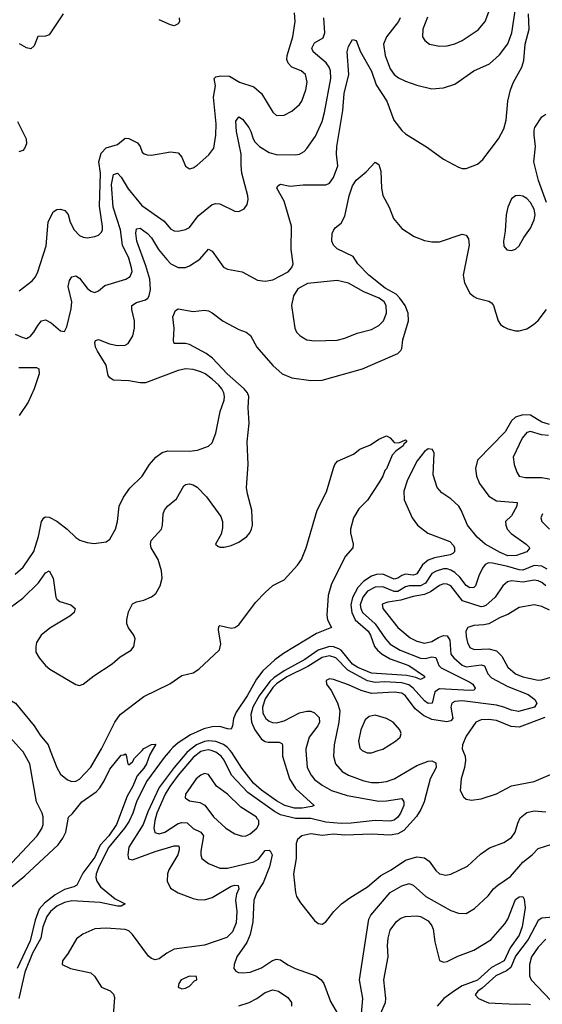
# Model space of a CAD drawing. Header units: inches. Extents: x 1552611 to 1694776, y 811966 to 917215.
# Tile 229 of 256: x 1584014 to 1586772, y 898660 to 903860. Entities that reach past the tile are written whole.
import ezdxf

# ---------------------------------------------------------------- set-up
doc = ezdxf.new("R2010")
doc.units = ezdxf.units.IN
doc.header["$MEASUREMENT"] = 0
doc.layers.add('B5889', color=7, linetype='Continuous')
doc.layers.add('B5980', color=7, linetype='Continuous')

msp = doc.modelspace()

# ---------------------------------------------------------------- linework, layer by layer
at = {"layer": 'B5889', "color": 5}
for points, elevation in [([(1583950, 899262.8), (1584041.9, 899338.1), (1584217.3, 899502.7), (1584242.5, 899537.5), (1584258.4, 899570), (1584271.5, 899648.5), (1584292.6, 899667.4), (1584341.7, 899730), (1584417.3, 899782.7), (1584437, 899803), (1584460.3, 899839.7), (1584490, 899901.3), (1584550, 899976.3), (1584563.1, 899976.9), (1584570, 899982), (1584576, 899976), (1584584.7, 899930), (1584590, 899924.7), (1584610, 899941), (1584620.5, 899959.5), (1584659.7, 900000)], 860), ([(1583973.6, 899406.4), (1584106.1, 899550), (1584131.9, 899588.1), (1584138.5, 899610), (1584138.6, 899650), (1584133.6, 899670), (1584102.8, 899730), (1584068.1, 899930), (1584032.9, 899992.9), (1584026.3, 900000)], 880), ([(1584713.7, 900000), (1584701.3, 899978.7), (1584683.5, 899930), (1584670, 899906.9), (1584634.2, 899865.8), (1584610, 899808.7), (1584580.9, 899759.1), (1584525.8, 899610), (1584483.8, 899550), (1584438.9, 899501.1), (1584410, 899437.4), (1584348, 899352), (1584315.5, 899290), (1584299.2, 899280.8), (1584250, 899266.2), (1584202.2, 899237.8), (1584145.1, 899194.9), (1584117.3, 899162.7), (1584095.4, 899104.6), (1584070, 898995.8), (1584000.3, 898850)], 860), ([(1584808.3, 900000), (1584776.6, 899963.4), (1584684.1, 899835.9), (1584629.8, 899730), (1584610.7, 899669.3), (1584592, 899628), (1584567.9, 899590), (1584484.7, 899490), (1584433.8, 899390), (1584418.3, 899350), (1584416.6, 899330), (1584421.6, 899310), (1584441.2, 899281.2), (1584517.9, 899217.9), (1584570.3, 899190), (1584550, 899178.5), (1584530, 899178.3), (1584438.1, 899198.1), (1584290, 899207.4), (1584250, 899197.7), (1584210, 899178.3), (1584176.1, 899150), (1584156.7, 899123.3), (1584135.5, 899070), (1584126.3, 899010), (1584082, 898930), (1584041.7, 898830), (1584010.1, 898690.1)], 880), ([(1584175.6, 900000), (1584210, 899910.2), (1584230, 899875.3), (1584265.7, 899845.7), (1584290, 899836.8), (1584310, 899838.9), (1584330, 899849.5), (1584390, 899912.7), (1584440.3, 900000)], 880), ([(1584908.9, 900000), (1584896.2, 899990), (1584828.7, 899911.3), (1584750, 899805.2), (1584690, 899676.7), (1584665.4, 899610), (1584590.1, 899490), (1584584.2, 899450), (1584589.1, 899429.1), (1584610, 899422.6), (1584730, 899466.8), (1584830, 899497), (1584850, 899496.9), (1584856.5, 899490), (1584856.6, 899476.6), (1584848.8, 899450), (1584800.9, 899370), (1584793.9, 899350), (1584792.8, 899310), (1584810, 899273.4), (1584850, 899248.1), (1584930, 899219.7), (1584953.4, 899213.4), (1584990, 899212.3), (1585030, 899224.5), (1585130, 899283.9), (1585150, 899289.1), (1585166.7, 899286.7), (1585170.2, 899270.2), (1585158.4, 899241.6), (1585153.2, 899210), (1585160.8, 899150), (1585157.4, 899090), (1585137.9, 899042.1), (1585106.6, 899013.4), (1584990, 898971.9), (1584830, 898950.8), (1584790, 898930.4), (1584750, 898899.4), (1584730, 898895), (1584710, 898901.8), (1584694.5, 898914.5), (1584609.6, 899029.6), (1584590, 899047.3), (1584570, 899054.7), (1584470, 899062), (1584410, 899057.8), (1584347, 899030), (1584314.3, 899005.7), (1584270, 898929.7), (1584240.3, 898890), (1584238, 898870), (1584283, 898850), (1584390, 898825.6), (1584408.9, 898808.9), (1584445.2, 898750), (1584491.9, 898731.9), (1584510, 898713.7), (1584515.3, 898695.3), (1584500.4, 898510)], 920), ([(1584991.4, 900000), (1584970, 899994.6), (1584930, 899963.7), (1584850, 899870.3), (1584805.8, 899810), (1584782, 899770), (1584738.5, 899670), (1584726.7, 899630), (1584722.1, 899590), (1584727.3, 899567.3), (1584750, 899560.9), (1584780.4, 899570), (1584850, 899614.5), (1584870, 899621), (1584898.2, 899618.2), (1584930, 899589), (1584970.9, 899570), (1584984, 899550), (1584969.4, 899469.4), (1584969.4, 899449.4), (1584976, 899430), (1585010, 899403.9), (1585070, 899378.5), (1585110, 899378.8), (1585250, 899413), (1585274.1, 899425.9), (1585310, 899473.2), (1585330, 899474.4), (1585335.9, 899470), (1585345.9, 899450), (1585333.1, 899386.9), (1585298.9, 899301.1), (1585265.7, 899250), (1585250.7, 899210), (1585244.9, 899095.1), (1585231.2, 899028.8), (1585213.6, 898986.4), (1585160.9, 898910), (1585145.5, 898870), (1585144, 898850), (1585155.2, 898835.2), (1585168.8, 898828.8), (1585190, 898825.7), (1585230, 898829), (1585290, 898852.8), (1585349.2, 898890.8), (1585370, 898897.8), (1585390, 898895), (1585430, 898868.6), (1585468.5, 898850), (1585577.6, 898810), (1585605.7, 898790), (1585619.6, 898770), (1585654.3, 898674.3), (1585703, 898590)], 940), ([(1585524.8, 900000), (1585531.8, 899910), (1585551.7, 899870), (1585570, 899847.1), (1585610, 899817.2), (1585660.2, 899790), (1585742.9, 899762.9), (1585910, 899733.7), (1585950, 899734.7), (1586030, 899746.7), (1586042.3, 899730), (1586041.1, 899710), (1586024.3, 899670), (1586010, 899648.2), (1585990, 899632.7), (1585970, 899627.5), (1585890, 899631.6), (1585763.3, 899616.7), (1585710, 899615.3), (1585630, 899621.5), (1585550, 899641.9), (1585470, 899641.6), (1585390, 899660.9), (1585358.2, 899678.2), (1585218, 899778), (1585132.3, 899870), (1585093.5, 899950), (1585077.9, 899970), (1585050, 899991.8), (1585024.5, 900000)], 940), ([(1585400.8, 900000), (1585400.9, 899970), (1585437.6, 899850), (1585470, 899800.5), (1585568.4, 899710), (1585555.8, 899704.2), (1585504.4, 899695.6), (1585463.9, 899696.1), (1585413.3, 899710), (1585370, 899734.7), (1585290, 899791.4), (1585248.8, 899828.8), (1585187, 899907), (1585133.9, 899990), (1585124.9, 900000)], 920), ([(1585671.3, 900000), (1585669.5, 899970), (1585680.9, 899930), (1585716.5, 899890), (1585749.6, 899869.6), (1585830, 899839.5), (1585870, 899831.4), (1585910, 899830.7), (1585950, 899836.1), (1585990, 899851.7), (1586110, 899920.6), (1586170, 899943.6), (1586190, 899946.2), (1586210, 899935.6), (1586212.1, 899910), (1586180.1, 899850), (1586148.3, 899730), (1586131.5, 899688.5), (1586108.4, 899651.6), (1586042.1, 899577.9), (1586010, 899560.1), (1585970, 899553.3), (1585870, 899558.6), (1585730, 899552.5), (1585670, 899558.3), (1585610, 899551.7), (1585550, 899559.8), (1585503, 899550), (1585479.5, 899530), (1585472.9, 899510), (1585474, 899430), (1585459, 899350), (1585468.9, 899250), (1585474.9, 899230), (1585495.9, 899195.9), (1585570, 899102.8), (1585590, 899086), (1585610, 899082.8), (1585630, 899094.8), (1585672, 899150), (1585712, 899190), (1585756.9, 899223.1), (1585850, 899280.2), (1585920.1, 899339.9), (1585975.1, 899370), (1586050, 899420.8), (1586110, 899438.9), (1586150, 899434.3), (1586175.7, 899415.8), (1586210, 899366.7), (1586230, 899348.9), (1586262.2, 899342.2), (1586290, 899346.7), (1586377, 899390), (1586446.6, 899453.4), (1586493.9, 899486.1), (1586570, 899515.3), (1586610, 899540.3), (1586629.8, 899570), (1586642.9, 899617.1), (1586655.6, 899644.4), (1586690, 899672.8), (1586730, 899682.3), (1586790, 899677.3)], 960), ([(1585822.3, 900000), (1585847.6, 899987.6), (1585870, 899988), (1585906.5, 900000)], 980), ([(1586352.6, 900000), (1586364.6, 899970), (1586367.7, 899947.7), (1586361.8, 899910), (1586344.4, 899850), (1586339.3, 899790), (1586355.9, 899755.9), (1586370, 899744), (1586398, 899738), (1586450, 899745.3), (1586530, 899771.8), (1586610, 899813.6), (1586730, 899836.5), (1586910, 899914.4), (1586950, 899919.6), (1586970, 899932.8), (1587030, 899994.7), (1587037.9, 900000)], 980), ([(1585816.8, 898590), (1585825.7, 898690), (1585807.6, 898790), (1585856.8, 899110), (1585866.9, 899130), (1585970, 899250.8), (1586030, 899286), (1586070, 899298.4), (1586090, 899289.2), (1586158, 899230), (1586290, 899156), (1586330, 899141.5), (1586370, 899139.5), (1586414.1, 899165.9), (1586486.5, 899233.5), (1586514.8, 899270), (1586536.8, 899290), (1586605, 899335), (1586669.1, 899410.9), (1586719.2, 899450), (1586750, 899482.2), (1586850, 899514.4)], 940), ([(1585918.9, 898610), (1585943.9, 898670), (1585945.9, 898690), (1585935.9, 898790), (1585958.7, 898910), (1585955.2, 898970), (1585958.5, 899010), (1585970, 899051.8), (1586002.8, 899097.2), (1586025.7, 899114.3), (1586050, 899123), (1586108.1, 899128.1), (1586130, 899124.5), (1586170, 899101.6), (1586190, 899074.6), (1586196.3, 899056.3), (1586204.4, 898990), (1586230, 898890.6), (1586250, 898881.8), (1586270, 898886.3), (1586325.6, 898914.4), (1586410, 898946.7), (1586499.8, 899000.2), (1586575, 899085), (1586591.1, 899108.9), (1586630, 899214.3), (1586650, 899228), (1586670.2, 899230.2), (1586676.1, 899216.1), (1586681.8, 899170), (1586665.9, 899070), (1586650, 899026.1), (1586602.4, 898957.6), (1586570.3, 898889.7), (1586504.7, 898855.3), (1586430, 898787.1), (1586350, 898757.2), (1586308.1, 898731.9), (1586252.1, 898690), (1586218, 898650)], 920), ([(1586830, 899120.2), (1586770, 899115.8), (1586750, 899102.8), (1586697.1, 899002.9), (1586630, 898914.9), (1586605.4, 898854.6), (1586583, 898837), (1586526.1, 898810), (1586455, 898745), (1586432.3, 898730), (1586418.3, 898710), (1586435.3, 898690), (1586487.6, 898667.6), (1586630, 898660.5), (1586690, 898663.1), (1586710, 898658.5)], 940), ([(1586790, 899004.4), (1586750, 898962.5), (1586715.5, 898910), (1586704.3, 898870), (1586705.2, 898810), (1586713.1, 898790), (1586850, 898645.3)], 960), ([(1585170, 898652.6), (1585224.4, 898670), (1585265, 898690), (1585310, 898722), (1585350, 898736.3), (1585380.5, 898730), (1585430, 898695.3), (1585448.9, 898670), (1585448.9, 898650)], 920)]:
    msp.add_lwpolyline(points, dxfattribs=dict(at, elevation=elevation))
for points, elevation in [([(1584990, 899878.8), (1584970, 899870.8), (1584946.2, 899850), (1584889.1, 899770), (1584887.4, 899750), (1584910, 899734.9), (1584965.2, 899725.2), (1584991.5, 899711.5), (1585036.5, 899650), (1585102, 899590), (1585150, 899559.6), (1585190, 899548), (1585210, 899550.3), (1585230, 899559.6), (1585265.4, 899590), (1585276.4, 899610), (1585275.6, 899630), (1585270, 899638.7), (1585262.3, 899650), (1585180.8, 899700.8), (1585111.4, 899770), (1585052.8, 899812.8), (1585010, 899874.2)], 960), ([(1584910, 898809.3), (1584866, 898790), (1584853.4, 898770), (1584851, 898750), (1584870, 898741.6), (1584890, 898745.3), (1584910, 898755.5), (1584936.6, 898783.4), (1584948.7, 898790), (1584947.3, 898807.3)], 940)]:
    msp.add_lwpolyline(points, close=True, dxfattribs=dict(at, elevation=elevation))
at = {"layer": 'B5980', "color": 5}
for points, elevation in [([(1583990, 900930.9), (1584032.1, 900967.9), (1584089, 901051), (1584113, 901130), (1584129, 901210), (1584142.4, 901230), (1584150, 901235.3), (1584170, 901233.2), (1584210, 901212), (1584264.6, 901170), (1584310, 901125.5), (1584331.9, 901111.9), (1584370, 901098.4), (1584406.8, 901093.2), (1584470, 901102.8), (1584490, 901116), (1584520.5, 901170), (1584529.7, 901210), (1584538.8, 901290), (1584561.5, 901338.5), (1584594.9, 901385.1), (1584661.1, 901450), (1584699.7, 901510), (1584732.6, 901550), (1584766.6, 901573.4), (1584796.6, 901583.4), (1584910, 901581.8), (1584952.9, 901587.1), (1585010, 901607), (1585030, 901624.9), (1585050, 901676), (1585072.2, 901790), (1585093, 901850), (1585095.2, 901870), (1585091.3, 901890), (1585080.9, 901910), (1585065.8, 901930), (1585030, 901962), (1584992.8, 901990), (1584970, 902000.2), (1584930, 902013), (1584890, 902016.5), (1584850, 902006.6), (1584678.5, 901941.5), (1584650, 901941.9), (1584590, 901952.6), (1584510, 901956.8), (1584489.1, 901969.1), (1584481.1, 901981.1), (1584470, 902036.2), (1584424.4, 902110), (1584414.5, 902130), (1584410, 902156), (1584415.1, 902164.9), (1584429.8, 902170.2), (1584488.9, 902148.9), (1584530, 902139.5), (1584570, 902141.1), (1584586.3, 902150), (1584611.1, 902190), (1584620.3, 902230), (1584619.8, 902270), (1584605.3, 902330), (1584606.4, 902350), (1584630, 902366.2), (1584678.7, 902381.3), (1584690.8, 902389.2), (1584697.7, 902402.3), (1584704.6, 902435.4), (1584701.8, 902490), (1584680.5, 902560.5), (1584631.9, 902690), (1584627.7, 902732.3), (1584630, 902755.5), (1584650, 902758.6), (1584688.1, 902730), (1584710, 902707.1), (1584747, 902647), (1584790, 902592.6), (1584811, 902571), (1584850, 902551.6), (1584889.1, 902550.9), (1584910, 902559.2), (1584964.1, 902595.9), (1585010, 902648.8), (1585030, 902636.9), (1585090, 902553.1), (1585110, 902543.2), (1585188.9, 902528.9), (1585270, 902484.9), (1585310, 902479.6), (1585350, 902486), (1585431.8, 902528.2), (1585449.5, 902550.5), (1585457, 902570), (1585446, 902646), (1585447.8, 902770), (1585410, 902900.7), (1585372, 902970), (1585377, 902983), (1585390, 902991.3), (1585441.5, 902981.5), (1585510, 902987.8), (1585630, 902987.1), (1585650, 902996.9), (1585670, 903026), (1585692.5, 903087.5), (1585686.6, 903150), (1585688.2, 903190), (1585719.8, 903380.2), (1585726.6, 903470), (1585750.6, 903570), (1585741.7, 903690), (1585750, 903718), (1585770, 903755.5), (1585790, 903750.4), (1585811.9, 903690), (1585870, 903587.8), (1585895.6, 903515.6), (1585951, 903430), (1585987.9, 903330), (1586030, 903274.6), (1586050, 903257.4), (1586165.5, 903185.5), (1586250, 903122.8), (1586330, 903081), (1586350, 903074.8), (1586370, 903074.8), (1586430, 903097.3), (1586458.3, 903121.7), (1586540.5, 903230), (1586570, 903284), (1586582.3, 903330), (1586590.8, 903430), (1586604.1, 903490), (1586620.3, 903530), (1586663.9, 903610), (1586675.4, 903644.6), (1586682.6, 903730), (1586702.5, 903810), (1586700.2, 903890)], 940), ([(1584011.2, 902428.8), (1584079.4, 902480.6), (1584097.7, 902502.3), (1584110.8, 902529.2), (1584154.6, 902665.4), (1584164, 902790), (1584190, 902844.6), (1584210, 902856.9), (1584230, 902859), (1584251.9, 902851.9), (1584270, 902830.4), (1584280.2, 902790), (1584301.8, 902750), (1584330, 902720.8), (1584350, 902711.5), (1584370, 902708), (1584410, 902714.3), (1584430, 902721.7), (1584444.2, 902735.8), (1584451.2, 902748.8), (1584452, 902768), (1584434.6, 902874.6), (1584440.1, 903050), (1584432.7, 903110), (1584444.8, 903155.2), (1584470, 903183.6), (1584530, 903200.7), (1584570, 903234), (1584590, 903231.8), (1584635.5, 903210), (1584649.1, 903190), (1584660.5, 903160.5), (1584670.9, 903150.9), (1584686.2, 903146.2), (1584710, 903145), (1584810, 903162.3), (1584850, 903157.1), (1584870, 903133.1), (1584890, 903086.4), (1584910, 903073.1), (1584930, 903078.3), (1584950, 903091.6), (1585013.1, 903146.9), (1585037.9, 903182.1), (1585048.7, 903250), (1585051.9, 903310), (1585036.2, 903450), (1585047.7, 903510), (1585041.1, 903550), (1585050, 903558.3), (1585075.9, 903564.1), (1585121.8, 903561.8), (1585174.9, 903530), (1585250, 903506), (1585290.6, 903470.6), (1585350, 903371.2), (1585370, 903353.2), (1585410, 903356.5), (1585450, 903376.9), (1585490, 903412), (1585502.7, 903430), (1585524.4, 903490), (1585531.4, 903530), (1585522.7, 903570), (1585499.7, 903590), (1585449.9, 903609.9), (1585430.6, 903630), (1585424.7, 903650), (1585426.6, 903670), (1585456, 903770), (1585467.1, 903850), (1585464.1, 903895.9)], 980), ([(1584243.4, 903890), (1584170, 903780.7), (1584150, 903772.7), (1584110, 903770.9), (1584090, 903721.6), (1584073.8, 903706.2), (1584050, 903710.6), (1584012.6, 903732.6)], 980), ([(1586022.3, 903870), (1586013.2, 903850), (1585949.5, 903770), (1585934.1, 903730), (1585942.6, 903670), (1585970, 903600.3), (1585990.7, 903570.7), (1586013.2, 903553.3), (1586050, 903535.2), (1586110, 903514), (1586190, 903494.9), (1586250, 903499.7), (1586310, 903520.2), (1586410, 903590.2), (1586492.8, 903627.2), (1586546.5, 903673.5), (1586590, 903731.6), (1586611.9, 903790), (1586632.7, 903930)], 960), ([(1586165.9, 903874.1), (1586141.5, 903810), (1586140.4, 903770), (1586152.4, 903750), (1586177.3, 903730), (1586230, 903719.2), (1586270, 903721.6), (1586310, 903732.3), (1586350, 903750.2), (1586433.4, 903806.6), (1586470.8, 903850), (1586500.7, 903930)], 980), ([(1583990, 902198.9), (1584030, 902180.8), (1584050, 902176.9), (1584059.1, 902180.9), (1584070, 902186), (1584089.7, 902210), (1584110, 902245.3), (1584130, 902268.9), (1584150, 902274), (1584179.7, 902259.7), (1584230, 902217.1), (1584250, 902214), (1584262.2, 902237.8), (1584286.5, 902333.5), (1584288.5, 902370), (1584270.8, 902450), (1584277, 902483), (1584290, 902502.4), (1584310, 902506.7), (1584330, 902494.4), (1584370, 902441.5), (1584390, 902425.8), (1584410, 902418.9), (1584430, 902428.4), (1584464.1, 902455.9), (1584574.5, 902490), (1584597.1, 902502.9), (1584607, 902530), (1584604.6, 902550), (1584590, 902599.8), (1584557, 902670), (1584545.7, 902750), (1584507.4, 902870), (1584498.7, 902990), (1584510, 903043.1), (1584530.2, 903050), (1584550, 903028.2), (1584586.6, 902966.6), (1584659.4, 902879.4), (1584776.1, 902796.1), (1584810, 902756), (1584830, 902744), (1584850, 902742.8), (1584890, 902751.6), (1584910, 902763.1), (1584956.4, 902823.6), (1585030, 902883.6), (1585050, 902889.1), (1585070, 902887.1), (1585150, 902848.5), (1585170, 902846.7), (1585198.8, 902861.2), (1585215.4, 902884.6), (1585220.4, 902910), (1585218, 902930), (1585186.3, 903050), (1585182.2, 903090), (1585183.6, 903150), (1585158.6, 903270), (1585155.6, 903324.4), (1585170, 903346.7), (1585190, 903333.8), (1585222.7, 903290), (1585234.5, 903270), (1585245.5, 903230), (1585254.4, 903214.4), (1585279.3, 903190), (1585330, 903157.8), (1585368, 903148), (1585470, 903146), (1585490.8, 903149.2), (1585515.4, 903164.6), (1585530, 903179.5), (1585574.6, 903245.4), (1585610, 903323.1), (1585622.7, 903370), (1585655.6, 903550), (1585654.2, 903590), (1585646.9, 903610), (1585631.7, 903631.7), (1585563.1, 903690), (1585556.2, 903710), (1585570, 903737.2), (1585615.6, 903764.4), (1585624, 903790), (1585619, 903870)], 960), ([(1584855.5, 903870), (1584856.8, 903850), (1584850, 903838.3), (1584830, 903828.1), (1584810, 903831.9), (1584750, 903859.9)], 980), ([(1586794.8, 902894.8), (1586752.3, 903010), (1586726.7, 903110), (1586736.2, 903190), (1586728.8, 903250), (1586730, 903277.3), (1586733.5, 903290), (1586770, 903346.4), (1586790, 903361.3)], 920), ([(1584002.7, 903322.7), (1584047.5, 903230), (1584050, 903204), (1584040.3, 903179.7), (1584030.6, 903169.4), (1584010, 903162.5)], 980), ([(1583930, 900730.8), (1584030, 900804.4), (1584113.7, 900886.3), (1584150, 900938.5), (1584170, 900948.8), (1584191.7, 900910), (1584205.2, 900810), (1584210, 900799.5), (1584226.8, 900786.8), (1584284.9, 900770), (1584307.6, 900750), (1584301.3, 900730), (1584278.6, 900710), (1584172.7, 900647.3), (1584127.3, 900610), (1584103.5, 900570), (1584098.5, 900550), (1584099.9, 900519.9), (1584117, 900490), (1584150.3, 900450), (1584173.1, 900430), (1584310, 900348.7), (1584330, 900343.1), (1584350, 900350.3), (1584405.9, 900394.1), (1584501.5, 900458.5), (1584544.5, 900495.5), (1584602.6, 900530), (1584617.2, 900550), (1584623.5, 900590), (1584616.8, 900610), (1584588.8, 900648.8), (1584580.2, 900670), (1584578.8, 900690), (1584587.6, 900732.4), (1584610, 900774.7), (1584630, 900786.4), (1584670, 900795.2), (1584710, 900811.3), (1584731.9, 900830), (1584755.9, 900870), (1584765.5, 900910), (1584762.9, 900950), (1584745.3, 901010), (1584708.5, 901070), (1584704.3, 901090), (1584707.5, 901110), (1584761.7, 901170), (1584768.4, 901190), (1584770.8, 901250), (1584778.2, 901270), (1584794.8, 901290), (1584841.8, 901330), (1584881.2, 901398.8), (1584890, 901405.5), (1584910, 901409.2), (1584930, 901404.2), (1584950.8, 901390.8), (1584999.7, 901339.7), (1585076.3, 901236.3), (1585083.6, 901210), (1585083.6, 901176.4), (1585076.7, 901143.3), (1585048.2, 901090), (1585059.1, 901079.1), (1585070, 901074), (1585094, 901074), (1585130, 901082.4), (1585170, 901100.5), (1585212.3, 901130), (1585229.3, 901150), (1585238, 901170), (1585242, 901190), (1585239.7, 901270), (1585216.1, 901356.1), (1585211.9, 901390), (1585220.3, 901510), (1585213.9, 901630), (1585226, 901730), (1585219.6, 901810), (1585224.3, 901870), (1585215.7, 901890), (1585198.8, 901910), (1585109.5, 901989.5), (1585031.6, 902071.6), (1584997.8, 902097.8), (1584910, 902144.8), (1584890, 902149.8), (1584829.6, 902149.6), (1584826.3, 902166.3), (1584828.7, 902231.3), (1584822.7, 902290), (1584836.3, 902323.7), (1584850, 902333.4), (1584930, 902319.7), (1584990, 902326.5), (1585010, 902321.5), (1585030, 902311.5), (1585088.1, 902268.1), (1585170, 902224.5), (1585210.1, 902210.1), (1585231.4, 902191.4), (1585266.4, 902130), (1585350, 902034), (1585398.5, 901990), (1585450, 901968.9), (1585550, 901954.6), (1585610, 901955.4), (1585823.3, 902016.7), (1586010, 902096.5), (1586026.3, 902113.7), (1586030, 902124), (1586035.9, 902170), (1586065.9, 902270), (1586063.6, 902310), (1586048.8, 902350), (1586021, 902390), (1586001.3, 902410), (1585942.9, 902442.9), (1585856.9, 902510), (1585798.3, 902570), (1585774.5, 902610), (1585690, 902649.8), (1585671.1, 902670), (1585661.4, 902690), (1585663.1, 902730), (1585670, 902747.3), (1585679.4, 902760.6), (1585710, 902784.9), (1585730, 902823), (1585752.4, 902930), (1585770, 902982.3), (1585790, 903012.8), (1585842.9, 903057.1), (1585890, 903106.8), (1585910, 903094.8), (1585919.6, 903059.6), (1585922.8, 902970), (1585931.2, 902931.2), (1585964.2, 902870), (1585987, 902810), (1586030, 902757.1), (1586095.4, 902715.4), (1586150, 902694.2), (1586190, 902686.7), (1586230, 902686.7), (1586350, 902727), (1586370, 902721.6), (1586383.1, 902703.1), (1586385.8, 902670), (1586354.4, 902510), (1586362, 902470), (1586390, 902416.5), (1586410, 902398), (1586426, 902390), (1586490, 902373.8), (1586504.1, 902364.1), (1586514, 902350), (1586538.9, 902270), (1586552.4, 902250), (1586570, 902237.4), (1586590, 902226.9), (1586630, 902217.2), (1586650, 902216.5), (1586690, 902227.8), (1586725.3, 902250), (1586750, 902272), (1586794.8, 902330)], 920), ([(1584010, 902023.2), (1584102.9, 902022.9), (1584115.9, 902015.9), (1584117.8, 901990), (1584090.8, 901910), (1584059.1, 901840.9), (1584012.1, 901770)], 940), ([(1586810, 901721.6), (1586770, 901733.8), (1586710, 901770.6), (1586670, 901772.8), (1586630, 901760.5), (1586610, 901742.1), (1586576.3, 901683.7), (1586430, 901534), (1586420.1, 901490), (1586424.2, 901450), (1586440.5, 901410), (1586490, 901343.3), (1586530, 901318.2), (1586639.1, 901310), (1586637.7, 901290), (1586610, 901239.5), (1586578.4, 901210), (1586579.6, 901190), (1586587.3, 901170), (1586607.2, 901147.2), (1586686.4, 901090), (1586706.4, 901070), (1586690.5, 901050), (1586635.5, 901030), (1586590, 901029.2), (1586550, 901045.8), (1586470, 901089.9), (1586427.8, 901127.8), (1586377.3, 901190), (1586343.9, 901270), (1586331.1, 901290), (1586290, 901328.7), (1586241.7, 901361.7), (1586218.1, 901390), (1586195.7, 901455.7), (1586200.7, 901570), (1586192.7, 901590), (1586170, 901592.7), (1586150, 901579.6), (1586111.9, 901530), (1586059.9, 901430), (1586042.3, 901370), (1586043.8, 901323.8), (1586085.5, 901230), (1586112.8, 901190), (1586168.9, 901148.9), (1586283.8, 901103.8), (1586303.3, 901083.3), (1586309.5, 901070), (1586309.2, 901050), (1586300, 901040), (1586285.6, 901034.4), (1586202.4, 901017.6), (1586170, 901004.8), (1586139.5, 900980.5), (1586110, 900933.7), (1586102.8, 900930), (1586090, 900926.9), (1586050, 900931.3), (1586030, 900925.1), (1586010, 900910.3), (1585990, 900905.2), (1585930, 900931.8), (1585897.6, 900930), (1585870, 900921.2), (1585830, 900894.5), (1585798, 900862), (1585771, 900809), (1585761.3, 900770), (1585766.4, 900730), (1585784.9, 900690), (1585853.6, 900630), (1585865.6, 900610), (1585887.3, 900550), (1585903, 900530), (1585927.5, 900510), (1585970, 900485.2), (1586067.5, 900450), (1586150, 900392.2), (1586150, 900385.1), (1586130, 900374.7), (1586105.6, 900385.6), (1586057.3, 900397.3), (1585870, 900408.8), (1585799.4, 900439.4), (1585770, 900457.2), (1585710.2, 900530), (1585698, 900538), (1585670, 900548.6), (1585650, 900548.9), (1585590, 900530.4), (1585518.9, 900481.1), (1585410, 900421.4), (1585355.5, 900384.5), (1585335, 900365), (1585278.5, 900290), (1585244.9, 900230), (1585234.3, 900190), (1585237.3, 900150), (1585254.4, 900110), (1585290, 900060.9), (1585310, 900048.1), (1585324.7, 900044.7), (1585384.2, 900044.2), (1585397.2, 900037.2), (1585400.6, 900030), (1585400.8, 900000)], 920), ([(1584440.3, 900000), (1584446.1, 900010), (1584515.8, 900150), (1584544.5, 900190), (1584670, 900286.1), (1584807.4, 900352.6), (1584870, 900396.9), (1584930, 900410.8), (1584959, 900430), (1585068.7, 900531.3), (1585075.9, 900564.1), (1585063.4, 900636.6), (1585065.2, 900654.8), (1585070, 900660.4), (1585130, 900645.8), (1585150, 900650.2), (1585170, 900663.8), (1585258.6, 900781.4), (1585310, 900835.7), (1585350, 900872.3), (1585410, 900901.9), (1585480.3, 900979.7), (1585500.8, 901010), (1585525.2, 901070), (1585584.4, 901270), (1585633.4, 901366.6), (1585670, 901492), (1585677.2, 901510), (1585691.9, 901528.1), (1585775.3, 901564.7), (1585810, 901591.5), (1585865.1, 901614.9), (1585910, 901644), (1585950, 901662), (1585970, 901652), (1585990, 901626.8), (1586014.2, 901625.8), (1586050, 901640.7), (1586056.1, 901636.1), (1586055.8, 901630), (1586040.9, 901619.1), (1586038.7, 901610), (1585999.5, 901580.5), (1585980.4, 901559.6), (1585950, 901488.7), (1585940.9, 901479.1), (1585930.5, 901450), (1585910, 901414.6), (1585850, 901322.4), (1585803.6, 901276.4), (1585775, 901230), (1585759.1, 901170), (1585759.8, 901150), (1585774.7, 901090), (1585771.8, 901070), (1585733.1, 901026.9), (1585660.2, 900879.8), (1585641.7, 900818.3), (1585634.3, 900714.3), (1585639.1, 900690), (1585660.4, 900650), (1585580.8, 900619.2), (1585406.9, 900513.1), (1585361.2, 900478.8), (1585298.2, 900421.8), (1585263.2, 900376.8), (1585213.9, 900290), (1585156.5, 900203.5), (1585141.7, 900170), (1585137.9, 900130), (1585130, 900114), (1585110, 900114.8), (1585070, 900126.5), (1585030, 900124.7), (1584985.1, 900114.9), (1584916.1, 900083.8), (1584850, 900040.9), (1584823.1, 900016.9), (1584808.3, 900000)], 880), ([(1586804.4, 901664.4), (1586767.6, 901667.6), (1586710, 901684.5), (1586690, 901679.8), (1586666.1, 901650), (1586617.7, 901550), (1586623.6, 901510), (1586637.4, 901470), (1586650.5, 901450), (1586681.4, 901441.4), (1586770, 901442), (1586890, 901418.6)], 940), ([(1586773.8, 901250), (1586764.7, 901230), (1586769.2, 901210), (1586810.2, 901170)], 940), ([(1586797.3, 900957.3), (1586770, 900973.7), (1586730, 900977.1), (1586670, 900953), (1586650, 900953.9), (1586590, 900972.3), (1586510, 900990.4), (1586489.1, 900990.9), (1586470, 900982.2), (1586457.2, 900962.8), (1586436.8, 900923.2), (1586420.5, 900870), (1586410, 900860.5), (1586390, 900859), (1586370, 900871), (1586336.6, 900916.6), (1586310, 900940.1), (1586290, 900952.8), (1586270, 900959.2), (1586250, 900959.6), (1586211.9, 900948.1), (1586190, 900934.8), (1586155, 900885), (1586130, 900870.2), (1586070, 900870.5), (1586050, 900864.1), (1586010, 900840.5), (1585990, 900839.3), (1585930, 900865.1), (1585890, 900862.4), (1585850, 900842.6), (1585825.5, 900810), (1585811.4, 900770), (1585814.3, 900750), (1585823.7, 900730), (1585890.1, 900670), (1585943.9, 900590), (1585970, 900562.1), (1586021.4, 900530), (1586130, 900487.9), (1586153.3, 900486.7), (1586190, 900495.1), (1586210, 900491.8), (1586226, 900450), (1586237.7, 900437.7), (1586390, 900362.1), (1586405.8, 900350), (1586418.4, 900330), (1586416.2, 900323.8), (1586410, 900319.2), (1586390, 900317.9), (1586230, 900326.1), (1586205.4, 900310), (1586190.1, 900249.9), (1586170, 900248.4), (1586150, 900262.2), (1586091.5, 900330), (1586067.8, 900347.8), (1586030, 900358.6), (1585937.4, 900362.6), (1585890, 900360), (1585850, 900367.8), (1585745.5, 900425.5), (1585682.5, 900490), (1585650, 900499.8), (1585610, 900491), (1585535.2, 900444.8), (1585424, 900390), (1585370, 900352.5), (1585350, 900332.5), (1585310, 900272.9), (1585294.8, 900230), (1585297, 900197), (1585312.7, 900170), (1585330, 900155.1), (1585347.8, 900147.8), (1585370, 900146.8), (1585410, 900157.3), (1585490, 900199.9), (1585530, 900209), (1585550, 900207.5), (1585570, 900198.6), (1585594.2, 900174.2), (1585596.8, 900150), (1585587.8, 900130), (1585542.7, 900070), (1585524, 900010), (1585524.8, 900000)], 940), ([(1586790, 900869.9), (1586770, 900887.2), (1586750, 900896.9), (1586730, 900899.6), (1586670, 900890.3), (1586610, 900896.2), (1586588.4, 900891.6), (1586564.1, 900870), (1586523.2, 900810), (1586474.5, 900765.5), (1586459.6, 900760.4), (1586450, 900759.1), (1586350.3, 900790.3), (1586290.2, 900870.2), (1586270, 900879.4), (1586250, 900879.9), (1586230, 900872.5), (1586181.6, 900838.4), (1586150, 900824), (1586090, 900814.1), (1586026.3, 900793.7), (1585956.7, 900783.3), (1585927.6, 900772.4), (1585930.2, 900750), (1586010, 900649.4), (1586075.6, 900595.6), (1586110, 900578.3), (1586150, 900567.2), (1586190, 900575.3), (1586223.5, 900596.5), (1586250, 900607), (1586270, 900605.2), (1586284, 900584), (1586290.1, 900510), (1586304.7, 900490), (1586350, 900450.5), (1586370, 900441.9), (1586450, 900452.1), (1586467.8, 900447.8), (1586484.8, 900404.8), (1586503.7, 900383.7), (1586590, 900338.9), (1586697, 900297), (1586733, 900270), (1586743.2, 900250), (1586730.3, 900229.7), (1586646.8, 900206.8), (1586610, 900212.7), (1586569.8, 900230), (1586530, 900239.8), (1586350, 900262.2), (1586310, 900259.9), (1586295, 900250), (1586290.1, 900230), (1586299.8, 900170), (1586290, 900156.5), (1586268.4, 900151.6), (1586190, 900165), (1586145.3, 900185.3), (1586100.8, 900220.8), (1586050, 900289.9), (1586030, 900302.6), (1585990, 900308.7), (1585870, 900301.6), (1585816.5, 900316.5), (1585750, 900347), (1585670, 900375.1), (1585650, 900378.4), (1585631, 900370), (1585633.4, 900350), (1585657.5, 900317.5), (1585691.8, 900251.8), (1585703.4, 900210), (1585699.1, 900150), (1585673.1, 900030), (1585671.3, 900000)], 960), ([(1586810, 900742.3), (1586770, 900761.8), (1586730, 900770.6), (1586650, 900755.9), (1586590, 900719.3), (1586550, 900702.5), (1586490, 900669), (1586463.3, 900663.3), (1586410, 900661.1), (1586379.1, 900650), (1586369.1, 900630.9), (1586370, 900602), (1586376.9, 900570), (1586390, 900544.7), (1586413.2, 900533.2), (1586490, 900537.9), (1586530, 900527.2), (1586558.9, 900498.9), (1586590, 900440.2), (1586630, 900405.6), (1586670, 900388.9), (1586750, 900371.6), (1586770, 900373), (1586830, 900391.3)], 980), ([(1584026.3, 900000), (1583961.5, 900070), (1583943, 900123), (1583898.6, 900190), (1583883.9, 900230), (1583886, 900250), (1583893.9, 900266.1), (1583910, 900276), (1583930, 900278.2), (1583950, 900274.3), (1583991.8, 900250), (1584090, 900131), (1584122.1, 900082.1), (1584164.2, 900030), (1584175.6, 900000)], 880), ([(1585906.5, 900000), (1585930, 900007.8), (1585997.2, 900050), (1586022.7, 900070), (1586027, 900090), (1586019.6, 900110), (1585985.1, 900150), (1585949.3, 900170), (1585890, 900186.4), (1585859.3, 900180.7), (1585837.9, 900162.1), (1585814.7, 900110), (1585802, 900050), (1585810, 900013.4), (1585820.7, 900000.7), (1585822.3, 900000)], 980), ([(1586785.4, 900174.6), (1586650, 900123.6), (1586607.6, 900127.6), (1586530, 900158.1), (1586490, 900164), (1586450, 900161.8), (1586422, 900150), (1586370, 900076), (1586350.4, 900030), (1586348.7, 900010), (1586352.6, 900000)], 980), ([(1584659.7, 900000), (1584669.7, 900010.3), (1584710, 900032.2), (1584733.2, 900033.2), (1584713.7, 900000)], 860), ([(1585124.9, 900000), (1585110, 900016.6), (1585090, 900031.9), (1585050, 900047.7), (1585011.2, 900051.2), (1584990, 900048.1), (1584947.2, 900030), (1584908.9, 900000)], 920), ([(1585024.5, 900000), (1585010, 900004.7), (1584991.4, 900000)], 940)]:
    msp.add_lwpolyline(points, dxfattribs=dict(at, elevation=elevation))
at = {"layer": 'B5980', "color": 5, "elevation": 940}
for points in [[(1586650, 902932.2), (1586630, 902929.7), (1586610, 902914), (1586590.2, 902870), (1586581, 902830), (1586576.8, 902743.2), (1586567.4, 902690), (1586570, 902664.7), (1586584.9, 902644.9), (1586610, 902640.5), (1586630, 902647.7), (1586650, 902664.9), (1586675.1, 902710), (1586710, 902758.2), (1586730, 902803.1), (1586734.2, 902830), (1586730, 902859.1), (1586710, 902893.6), (1586690, 902915.8), (1586670, 902927.7)], [(1585690, 902482.2), (1585533.7, 902466.3), (1585482, 902438), (1585458.4, 902401.6), (1585448.5, 902350), (1585466.4, 902230), (1585475.5, 902210), (1585494, 902190), (1585530, 902168.9), (1585570, 902164), (1585690, 902167.5), (1585730, 902177.2), (1585794.8, 902205.2), (1585870, 902224), (1585910, 902245.3), (1585934, 902270), (1585949.8, 902310), (1585948.1, 902350), (1585936.8, 902370), (1585911.6, 902390), (1585830, 902423), (1585750, 902468.3)]]:
    msp.add_lwpolyline(points, close=True, dxfattribs=at)

doc.saveas('drawing.dxf')
